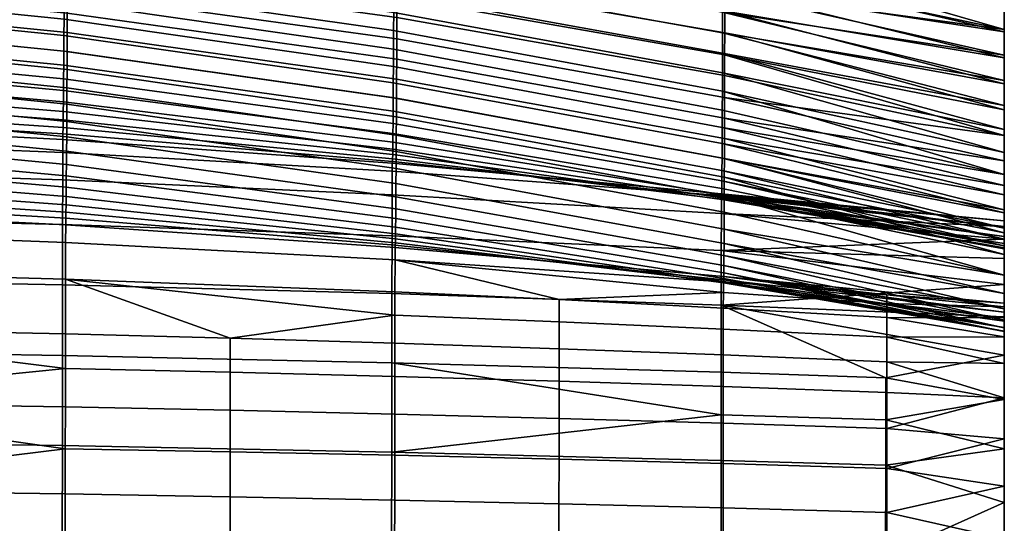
# Model space of a CAD drawing. Header units: millimetres. Extents: x -983 to 983, y -260 to 258.
# Tile 246 of 256: x -142 to -35, y 150 to 204. Entities that reach past the tile are written whole.
import ezdxf

# ---------------------------------------------------------------- set-up
doc = ezdxf.new("R2010")
doc.units = ezdxf.units.MM
doc.header["$MEASUREMENT"] = 0
doc.layers.add('ram', color=31, linetype='Continuous')

msp = doc.modelspace()

# ---------------------------------------------------------------- meshes
at = {"layer": 'ram'}
mesh = msp.add_polyface(dxfattribs=at)
corners = [(-102.44, 238.34, 876.29), (-89.66, 236.29, 876.73), (-89.64, 240.73, 875.99), (-115.25, 244.66, 875.18), (-115.26, 240.21, 875.88), (-128.13, 241.9, 875.51), (-76.92, 234.08, 877.21), (-102.42, 247.23, 874.85), (-115.25, 249.11, 874.49), (-89.64, 245.18, 875.24), (-136.77, 237.96, 851.79), (-100.95, 233.18, 852.86), (-100.94, 235.64, 864.6), (-136.76, 240.44, 863.54), (-136.78, 235.48, 840.04), (-100.96, 230.73, 841.12), (-136.79, 233.02, 828.28), (-100.97, 228.29, 829.37), (-136.81, 230.53, 816.33), (-100.98, 225.81, 817.43), (-136.82, 228.14, 804.77), (-100.99, 223.42, 805.88), (-136.83, 225.77, 793.19), (-101, 221.04, 794.32), (-136.84, 223.33, 781.23), (-101.01, 218.59, 782.38), (-136.85, 220.95, 769.46), (-101.02, 216.19, 770.63), (-136.86, 218.59, 757.68), (-101.03, 213.82, 758.87), (-136.87, 216.26, 745.9), (-101.04, 211.46, 747.11), (-136.88, 213.95, 734.11), (-101.05, 209.11, 735.34), (-136.89, 211.68, 722.31), (-101.06, 206.8, 723.56), (-136.9, 209.51, 710.91), (-101.07, 204.59, 712.19), (-136.91, 207.23, 698.72), (-101.08, 202.26, 700.02), (-136.92, 205.07, 686.91), (-101.09, 200.05, 688.23), (-136.93, 202.95, 675.09), (-101.11, 197.89, 676.43), (-136.94, 200.88, 663.26), (-101.12, 195.79, 664.63), (-89.66, 236.29, 876.73), (-76.92, 234.08, 877.21), (-102.44, 238.34, 876.29), (-115.26, 240.21, 875.88), (-101.26, 242.18, 851.65), (-137.09, 246.97, 850.7), (-137.08, 249.43, 862.33), (-101.25, 244.61, 863.27), (-101.27, 239.75, 840.04), (-137.1, 244.52, 839.08), (-101.28, 237.33, 828.42), (-137.11, 242.08, 827.44), (-101.29, 234.92, 816.8), (-137.12, 239.66, 815.81), (-101.3, 232.58, 805.5), (-137.13, 237.31, 804.49), (-101.31, 230.12, 793.55), (-137.14, 234.85, 792.53), (-101.32, 227.73, 781.93), (-137.15, 232.48, 780.89), (-101.33, 225.36, 770.3), (-137.16, 230.12, 769.24), (-101.34, 223, 758.67), (-137.17, 227.79, 757.59), (-101.35, 220.69, 747.16), (-137.18, 225.5, 746.06), (-101.36, 218.35, 735.4), (-137.19, 223.19, 734.27), (-101.37, 216.09, 723.94), (-137.2, 220.97, 722.79), (-101.38, 213.79, 712.1), (-137.21, 218.71, 710.93), (-101.39, 211.55, 700.45), (-137.22, 216.52, 699.25), (-101.4, 209.36, 688.79), (-137.23, 214.37, 687.56), (-101.41, 207.21, 677.12), (-137.24, 212.27, 675.87), (-101.42, 205.12, 665.43), (-137.25, 210.21, 664.16), (-101.43, 203.18, 654.26), (-137.26, 208.3, 652.96), (-101.44, 201.14, 642.04), (-137.27, 206.28, 640.72), (-101.45, 199.26, 630.32), (-137.28, 204.41, 628.99), (-101.46, 197.48, 618.59), (-137.29, 202.62, 617.24), (-101.47, 195.84, 606.83), (-137.3, 200.93, 605.48), (-65.63, 207.45, 713.62), (-65.63, 209.81, 725.42), (-65.64, 205.16, 702), (-65.65, 202.91, 690.37), (-65.66, 200.71, 678.73), (-65.66, 198.56, 667.07), (-65.67, 196.58, 655.92), (-65.68, 194.51, 643.73), (-115.25, 249.11, 874.49), (-102.42, 247.23, 874.85), (-89.64, 245.18, 875.24), (-65.54, 238.41, 864.48)]
mesh.append_faces([[corners[k] for k in face] for face in [(0, 1, 2, 2), (3, 4, 0, 0), (3, 5, 4, 4), (1, 6, 2, 2), (2, 7, 8, 3), (0, 2, 3, 3), (2, 9, 7, 7), (10, 11, 12, 13), (14, 15, 11, 10), (16, 17, 15, 14), (18, 19, 17, 16), (20, 21, 19, 18), (22, 23, 21, 20), (24, 25, 23, 22), (26, 27, 25, 24), (28, 29, 27, 26), (30, 31, 29, 28), (32, 33, 31, 30), (34, 35, 33, 32), (36, 37, 35, 34), (38, 39, 37, 36), (40, 41, 39, 38), (42, 43, 41, 40), (44, 45, 43, 42), (46, 12, 47, 47), (12, 46, 48, 48), (48, 49, 12, 12), (50, 51, 52, 53), (54, 55, 51, 50), (56, 57, 55, 54), (58, 59, 57, 56), (60, 61, 59, 58), (62, 63, 61, 60), (64, 65, 63, 62), (66, 67, 65, 64), (68, 69, 67, 66), (70, 71, 69, 68), (72, 73, 71, 70), (74, 75, 73, 72), (76, 77, 75, 74), (78, 79, 77, 76), (80, 81, 79, 78), (82, 83, 81, 80), (84, 85, 83, 82), (86, 87, 85, 84), (88, 89, 87, 86), (90, 91, 89, 88), (92, 93, 91, 90), (94, 95, 93, 92), (96, 76, 74, 97), (98, 78, 76, 96), (99, 80, 78, 98), (100, 82, 80, 99), (101, 84, 82, 100), (102, 86, 84, 101), (103, 88, 86, 102), (52, 104, 53, 53), (104, 105, 53, 53), (106, 107, 53, 53), (105, 106, 53, 53)]])
mesh = msp.add_polyface(dxfattribs=at)
corners = [(-76.92, 234.08, 877.21), (-64.23, 231.69, 877.73), (-64.21, 236.12, 876.93), (-51.6, 229.13, 878.28), (-39.01, 229.35, 878.3), (-39, 232.29, 877.72), (-51.58, 237.97, 876.62), (-89.64, 240.73, 875.99), (-76.9, 242.95, 875.67), (-89.64, 245.18, 875.24), (-64.21, 240.55, 876.13), (-100.95, 233.18, 852.86), (-65.34, 227.06, 854.22), (-65.33, 229.48, 865.95), (-100.94, 235.64, 864.6), (-100.96, 230.73, 841.12), (-65.34, 224.63, 842.5), (-100.97, 228.29, 829.37), (-65.35, 222.21, 830.77), (-100.98, 225.81, 817.43), (-65.36, 219.74, 818.85), (-100.99, 223.42, 805.88), (-65.37, 217.35, 807.31), (-101, 221.04, 794.32), (-65.37, 214.97, 795.78), (-101.01, 218.59, 782.38), (-65.38, 212.51, 783.86), (-101.02, 216.19, 770.63), (-65.39, 210.09, 772.13), (-101.03, 213.82, 758.87), (-65.39, 207.68, 760.39), (-101.04, 211.46, 747.11), (-65.4, 205.29, 748.67), (-101.05, 209.11, 735.34), (-65.41, 202.9, 736.91), (-101.06, 206.8, 723.56), (-65.42, 200.53, 725.16), (-101.07, 204.59, 712.19), (-65.42, 198.27, 713.83), (-101.08, 202.26, 700.02), (-65.43, 195.89, 701.69), (-64.23, 231.69, 877.73), (-51.6, 229.13, 878.28), (-76.92, 234.08, 877.21), (-35, 224.7, 875.13), (-35, 203.03, 770.03), (-35, 200.19, 756.41), (-35, 197.36, 742.78), (-35, 194.53, 729.11), (-65.55, 236.01, 852.87), (-101.26, 242.18, 851.65), (-101.25, 244.61, 863.27), (-65.54, 238.41, 864.48), (-65.56, 233.61, 841.27), (-101.27, 239.75, 840.04), (-65.56, 231.21, 829.67), (-101.28, 237.33, 828.42), (-65.57, 228.81, 818.07), (-101.29, 234.92, 816.8), (-65.58, 226.48, 806.79), (-101.3, 232.58, 805.5), (-65.59, 224.01, 794.87), (-101.31, 230.12, 793.55), (-65.59, 221.62, 783.27), (-101.32, 227.73, 781.93), (-65.6, 219.23, 771.67), (-101.33, 225.36, 770.3), (-65.61, 216.84, 760.06), (-101.34, 223, 758.67), (-65.61, 214.5, 748.58), (-101.35, 220.69, 747.16), (-65.62, 212.11, 736.85), (-101.36, 218.35, 735.4), (-65.63, 209.81, 725.42), (-101.37, 216.09, 723.94), (-76.9, 242.95, 875.67), (-89.64, 245.18, 875.24), (-51.58, 237.97, 876.62), (-64.21, 240.55, 876.13), (-35, 233.53, 873.4), (-35, 228.76, 849.96), (-35, 225.96, 836.29), (-35, 231.55, 863.64), (-35, 220.32, 808.95), (-35, 217.48, 795.29), (-35, 214.64, 781.62), (-35, 223.14, 822.62), (-35, 208.94, 754.3), (-35, 203.27, 726.96), (-65.63, 207.45, 713.62), (-35, 206.1, 740.63), (-35, 197.71, 699.61), (-65.65, 202.91, 690.37), (-65.64, 205.16, 702), (-35, 200.47, 713.29)]
mesh.append_faces([[corners[k] for k in face] for face in [(0, 1, 2, 2), (1, 3, 2, 2), (3, 4, 2, 2), (5, 6, 2, 2), (4, 5, 2, 2), (0, 2, 7, 7), (2, 8, 9, 7), (2, 6, 10, 10), (2, 10, 8, 8), (11, 12, 13, 14), (15, 16, 12, 11), (17, 18, 16, 15), (19, 20, 18, 17), (21, 22, 20, 19), (23, 24, 22, 21), (25, 26, 24, 23), (27, 28, 26, 25), (29, 30, 28, 27), (31, 32, 30, 29), (33, 34, 32, 31), (35, 36, 34, 33), (37, 38, 36, 35), (39, 40, 38, 37), (41, 13, 42, 42), (43, 13, 41, 41), (44, 42, 13, 13), (14, 13, 43, 43), (30, 45, 28, 28), (32, 46, 30, 30), (34, 47, 32, 32), (48, 34, 36, 36), (49, 50, 51, 52), (53, 54, 50, 49), (55, 56, 54, 53), (57, 58, 56, 55), (59, 60, 58, 57), (61, 62, 60, 59), (63, 64, 62, 61), (65, 66, 64, 63), (67, 68, 66, 65), (69, 70, 68, 67), (71, 72, 70, 69), (73, 74, 72, 71), (75, 52, 76, 76), (77, 52, 78, 78), (78, 52, 75, 75), (79, 52, 77, 77), (49, 80, 53, 53), (53, 81, 55, 55), (82, 49, 52, 52), (57, 83, 59, 59), (61, 84, 63, 63), (63, 85, 65, 65), (83, 61, 59, 59), (86, 57, 55, 55), (87, 69, 67, 67), (88, 73, 71, 71), (88, 89, 73, 73), (71, 69, 90, 90), (91, 92, 93, 93), (93, 89, 94, 94)]])
mesh = msp.add_polyface(dxfattribs=at)
corners = [(-35, 233.53, 873.4), (-35, 224.7, 875.13), (-35, 222.73, 865.43), (-35, 225.96, 836.29), (-35, 228.76, 849.96), (-35, 217.15, 838.16), (-35, 219.95, 851.79), (-35, 214.35, 824.53), (-35, 194.53, 729.11), (-35, 206.1, 740.63), (-35, 197.36, 742.78), (-35, 208.94, 754.3), (-35, 200.19, 756.41), (-35, 211.79, 767.96), (-35, 203.03, 770.03), (-35, 220.32, 808.95), (-35, 223.14, 822.62), (-35, 211.53, 810.9), (-35, 208.7, 797.28), (-35, 205.87, 783.65), (-35, 214.64, 781.62), (-35, 217.48, 795.29), (-35, 203.27, 726.96), (-35.4, 225.13, 876.81), (-51.6, 229.13, 878.28), (-35.25, 225.03, 876.48), (-35.14, 224.94, 876.14), (-35.06, 224.85, 875.8), (-35.58, 225.24, 877.13), (-39.02, 226.41, 878.87), (-36.32, 225.59, 877.98), (-36.62, 225.71, 878.21), (-36.04, 225.47, 877.72), (-35.79, 225.36, 877.44), (-35.01, 224.77, 875.46), (-65.36, 219.74, 818.85), (-35, 211.53, 810.9), (-35, 214.35, 824.53), (-65.37, 217.35, 807.31), (-35, 208.7, 797.28), (-65.38, 212.51, 783.86), (-35, 205.87, 783.65), (-35, 217.15, 838.16), (-65.35, 222.21, 830.77), (-35, 224.7, 875.13), (-65.33, 229.48, 865.95), (-35, 222.73, 865.43), (-35, 219.95, 851.79), (-65.34, 227.06, 854.22), (-65.34, 224.63, 842.5), (-65.39, 210.09, 772.13), (-35, 203.03, 770.03), (-36.95, 225.82, 878.41), (-37.98, 226.15, 878.79), (-38.33, 226.24, 878.85), (-37.63, 226.04, 878.7), (-37.28, 225.94, 878.57), (-65.37, 214.97, 795.78), (-65.39, 207.68, 760.39), (-35, 200.19, 756.41), (-65.4, 205.29, 748.67), (-35, 197.36, 742.78), (-35, 220.32, 808.95), (-35, 217.48, 795.29), (-65.59, 224.01, 794.87), (-65.6, 219.23, 771.67), (-35, 214.64, 781.62), (-35, 211.79, 767.96), (-65.59, 221.62, 783.27), (-65.57, 228.81, 818.07), (-35, 223.14, 822.62), (-65.61, 216.84, 760.06), (-65.62, 212.11, 736.85), (-35, 206.1, 740.63), (-35, 203.27, 726.96), (-35, 197.71, 699.61), (-65.64, 205.16, 702), (-35, 200.47, 713.29), (-65.63, 207.45, 713.62), (-35, 208.94, 754.3), (-65.61, 214.5, 748.58)]
mesh.append_faces([[corners[k] for k in face] for face in [(0, 1, 2, 2), (3, 4, 5, 5), (4, 6, 5, 5), (3, 5, 7, 7), (8, 9, 10, 10), (11, 12, 10, 10), (10, 9, 11, 11), (13, 14, 12, 12), (11, 13, 12, 12), (15, 16, 17, 17), (16, 3, 7, 7), (15, 17, 18, 18), (17, 16, 7, 7), (19, 14, 20, 20), (13, 20, 14, 14), (18, 21, 15, 15), (20, 21, 19, 19), (19, 21, 18, 18), (22, 9, 8, 8), (23, 24, 25, 25), (26, 24, 27, 27), (24, 23, 28, 28), (29, 30, 31, 31), (30, 29, 32, 32), (29, 33, 32, 32), (28, 33, 29, 29), (24, 34, 27, 27), (35, 36, 37, 37), (36, 38, 39, 39), (40, 41, 39, 39), (37, 42, 43, 43), (24, 44, 34, 34), (45, 46, 44, 44), (47, 46, 48, 48), (47, 49, 42, 42), (50, 51, 41, 41), (31, 52, 29, 29), (29, 53, 54, 54), (53, 29, 55, 55), (29, 56, 55, 55), (45, 48, 46, 46), (49, 43, 42, 42), (43, 35, 37, 37), (48, 49, 47, 47), (57, 40, 39, 39), (40, 50, 41, 41), (38, 57, 39, 39), (35, 38, 36, 36), (56, 29, 52, 52), (51, 58, 59, 59), (59, 60, 61, 61), (62, 63, 64, 64), (65, 66, 67, 67), (63, 66, 68, 68), (69, 70, 62, 62), (71, 65, 67, 67), (72, 73, 74, 74), (75, 76, 77, 77), (78, 74, 77, 77), (79, 73, 80, 80), (79, 71, 67, 67)]])
mesh = msp.add_polyface(dxfattribs=at)
corners = [(-137.11, 176.09, 473.47), (-137.12, 170.16, 463.26), (-119.19, 169.69, 463.78), (-101.29, 172.19, 469.44), (-137.13, 162.2, 454.12), (-119.21, 161.84, 454.57), (-119.2, 166, 458.98), (-137.13, 166.4, 458.5), (-137.14, 152.73, 446.77), (-119.22, 152.42, 447.16), (-119.21, 157.32, 450.63), (-137.14, 157.64, 450.22), (-172.87, 210.78, 697.79), (-136.91, 207.23, 698.72), (-136.9, 209.51, 710.91), (-172.86, 213.03, 710), (-172.88, 208.65, 685.96), (-136.92, 205.07, 686.91), (-172.88, 206.56, 674.12), (-136.93, 202.95, 675.09), (-172.89, 204.52, 662.28), (-136.94, 200.88, 663.26), (-172.9, 202.57, 650.61), (-136.95, 198.91, 651.61), (-172.91, 200.61, 638.56), (-136.96, 196.93, 639.56), (-172.92, 198.83, 627.27), (-136.97, 195.15, 628.28), (-172.93, 196.94, 614.8), (-136.98, 193.27, 615.82), (-172.93, 195.22, 602.9), (-136.99, 191.59, 603.93), (-172.94, 193.58, 590.99), (-137.01, 190.03, 592.03), (-172.95, 192.04, 579.07), (-137.02, 188.59, 580.11), (-172.96, 190.64, 567.53), (-137.03, 187.34, 568.57), (-172.97, 189.24, 555.21), (-137.04, 186.13, 556.24), (-172.97, 187.99, 543.21), (-137.05, 185.09, 544.24), (-172.98, 186.84, 531.31), (-137.06, 184.19, 532.34), (-172.99, 185.77, 519.35), (-137.07, 183.39, 520.39), (-173, 184.84, 507.39), (-137.08, 182.73, 508.43), (-173.01, 183.78, 495.44), (-137.09, 182.02, 496.48), (-173.02, 181.47, 483.69), (-137.1, 180.11, 484.71), (-173.03, 177.08, 472.55), (-173.03, 170.89, 462.46), (-173.04, 162.76, 453.44), (-173.05, 153.21, 446.17), (-208.92, 210.8, 685.39), (-208.91, 212.92, 697.23), (-137.27, 206.28, 640.72), (-173.15, 209.94, 639.79), (-173.15, 211.95, 652.04), (-137.26, 208.3, 652.96), (-137.28, 204.41, 628.99), (-173.16, 208.08, 628.04), (-137.29, 202.62, 617.24), (-173.17, 206.28, 616.28), (-137.3, 200.93, 605.48), (-173.18, 204.56, 604.51), (-137.31, 199.4, 594.02), (-173.19, 202.96, 593.05), (-137.33, 197.91, 581.91), (-173.2, 201.37, 580.94), (-137.33, 196.64, 570.49), (-173.2, 199.96, 569.52), (-137.35, 195.42, 558.29), (-173.21, 198.56, 557.32), (-137.36, 194.36, 546.47), (-173.22, 197.3, 545.5), (-137.37, 193.44, 534.65), (-173.23, 196.13, 533.68), (-137.38, 192.62, 522.82), (-173.24, 195.05, 521.85), (-137.39, 191.94, 510.99), (-173.24, 194.09, 510.01), (-137.4, 191.31, 499.16), (-173.25, 193.15, 498.17), (-137.41, 189.9, 486.84), (-173.26, 191.36, 485.86), (-137.42, 186.91, 476.01), (-173.27, 188.06, 475.08), (-137.43, 182.04, 465.21), (-173.28, 182.93, 464.37), (-137.44, 175.5, 455.32), (-173.29, 176.19, 454.6), (-137.45, 167.79, 447.01), (-173.29, 168.37, 446.37), (-137.46, 157.99, 439.44), (-173.3, 158.49, 438.86), (-101.55, 188.93, 512.37), (-101.54, 189.21, 524.19), (-101.57, 188.72, 500.55), (-101.58, 187.85, 488.22), (-101.59, 185.3, 477.31), (-101.6, 180.81, 466.38), (-101.61, 174.54, 456.34), (-101.62, 166.99, 447.9), (-101.63, 157.28, 440.25)]
mesh.append_faces([[corners[k] for k in face] for face in [(0, 1, 2, 2), (2, 3, 0, 0), (4, 5, 6, 7), (7, 6, 2, 1), (8, 9, 10, 11), (11, 10, 5, 4), (12, 13, 14, 15), (16, 17, 13, 12), (18, 19, 17, 16), (20, 21, 19, 18), (22, 23, 21, 20), (24, 25, 23, 22), (26, 27, 25, 24), (28, 29, 27, 26), (30, 31, 29, 28), (32, 33, 31, 30), (34, 35, 33, 32), (36, 37, 35, 34), (38, 39, 37, 36), (40, 41, 39, 38), (42, 43, 41, 40), (44, 45, 43, 42), (46, 47, 45, 44), (48, 49, 47, 46), (50, 51, 49, 48), (52, 0, 51, 50), (53, 1, 0, 52), (7, 1, 53, 53), (54, 4, 7, 7), (53, 54, 7, 7), (11, 4, 54, 54), (55, 8, 11, 11), (54, 55, 11, 11), (56, 16, 12, 57), (58, 59, 60, 61), (62, 63, 59, 58), (64, 65, 63, 62), (66, 67, 65, 64), (68, 69, 67, 66), (70, 71, 69, 68), (72, 73, 71, 70), (74, 75, 73, 72), (76, 77, 75, 74), (78, 79, 77, 76), (80, 81, 79, 78), (82, 83, 81, 80), (84, 85, 83, 82), (86, 87, 85, 84), (88, 89, 87, 86), (90, 91, 89, 88), (92, 93, 91, 90), (94, 95, 93, 92), (96, 97, 95, 94), (98, 82, 80, 99), (100, 84, 82, 98), (101, 86, 84, 100), (102, 88, 86, 101), (103, 90, 88, 102), (104, 92, 90, 103), (105, 94, 92, 104), (106, 96, 94, 105)]])
mesh = msp.add_polyface(dxfattribs=at)
corners = [(-35, 171.9, 480.97), (-35, 180.46, 478.1), (-35, 181.85, 484.92), (-35, 169.83, 474.34), (-35, 178.36, 471.44), (-35, 182.46, 491.85), (-35, 173.11, 487.81), (-35, 189.88, 658.48), (-35, 181.16, 660.87), (-35, 178.78, 647.16), (-35, 183.67, 674.56), (-35, 192.39, 672.21), (-35, 176.56, 633.42), (-35, 187.5, 644.73), (-35, 183.31, 617.13), (-35, 185.29, 630.95), (-35, 174.56, 619.65), (-35, 200.47, 713.29), (-35, 203.27, 726.96), (-35, 191.74, 715.52), (-35, 188.99, 701.88), (-35, 194.53, 729.11), (-35, 186.29, 688.23), (-35, 195.01, 685.92), (-35, 197.71, 699.61), (-35, 179.98, 533.59), (-35, 171.55, 522.48), (-35, 180.75, 519.67), (-35, 181.81, 505.76), (-35, 173.49, 494.74), (-35, 172.53, 508.61), (-35, 180.47, 589.37), (-35, 181.67, 603.27), (-35, 171.63, 591.98), (-35, 172.89, 605.84), (-35, 170.43, 564.18), (-35, 179.41, 561.49), (-35, 179.72, 575.44), (-35, 188.99, 701.88), (-65.44, 193.62, 689.93), (-35, 186.29, 688.23), (-35, 183.67, 674.56), (-65.45, 191.4, 678.16), (-65.45, 189.25, 666.38), (-35, 181.16, 660.87), (-65.43, 195.89, 701.69), (-35, 191.74, 715.52), (-35, 197.36, 742.78), (-65.41, 202.9, 736.91), (-35, 194.53, 729.11), (-65.42, 200.53, 725.16), (-65.46, 187.21, 654.78), (-35, 178.78, 647.16), (-65.47, 185.19, 642.78), (-35, 176.56, 633.42), (-65.48, 181.56, 619.1), (-35, 174.56, 619.65), (-35, 172.89, 605.84), (-65.49, 180, 607.23), (-65.66, 200.71, 678.73), (-65.65, 202.91, 690.37), (-35, 195.01, 685.92), (-65.69, 190.87, 620.32), (-65.69, 192.63, 632.04), (-35, 185.29, 630.95), (-65.73, 185.33, 561.41), (-65.72, 185.97, 573.61), (-35, 179.72, 575.44), (-65.71, 186.8, 585.03), (-65.71, 187.95, 597.14), (-35, 180.47, 589.37), (-65.68, 194.51, 643.73), (-65.67, 196.58, 655.92), (-35, 187.5, 644.73), (-35, 197.71, 699.61), (-65.66, 198.56, 667.07), (-35, 192.39, 672.21), (-35, 189.88, 658.48), (-35, 183.31, 617.13), (-35, 181.67, 603.27), (-35, 179.41, 561.49), (-65.7, 189.28, 608.58), (-35, 179.51, 547.54), (-35, 179.98, 533.59), (-65.74, 184.79, 537.77), (-65.76, 185.05, 514.15), (-35, 180.75, 519.67), (-35, 181.81, 505.76), (-65.75, 184.83, 525.95), (-65.73, 184.95, 549.59), (-65.78, 183.24, 478.99), (-65.77, 185.21, 490), (-35, 181.85, 484.92), (-35, 180.46, 478.1), (-35, 178.36, 471.44), (-65.79, 179.22, 467.88), (-35, 175.54, 465.04), (-35, 182.46, 491.85), (-65.76, 185.39, 502.35)]
mesh.append_faces([[corners[k] for k in face] for face in [(0, 1, 2, 2), (1, 3, 4, 4), (5, 6, 2, 2), (7, 8, 9, 9), (10, 8, 11, 11), (12, 13, 9, 9), (14, 15, 16, 16), (13, 7, 9, 9), (15, 13, 12, 12), (15, 12, 16, 16), (7, 11, 8, 8), (17, 18, 19, 19), (17, 19, 20, 20), (19, 18, 21, 21), (22, 10, 23, 23), (11, 23, 10, 10), (24, 17, 20, 20), (22, 23, 24, 24), (22, 24, 20, 20), (25, 26, 27, 27), (28, 29, 5, 5), (27, 30, 28, 28), (26, 30, 27, 27), (31, 32, 33, 33), (32, 14, 34, 34), (35, 36, 37, 37), (38, 39, 40, 40), (41, 40, 42, 42), (41, 43, 44, 44), (45, 38, 46, 46), (47, 48, 49, 49), (50, 46, 49, 49), (51, 52, 44, 44), (53, 54, 52, 52), (55, 56, 54, 54), (57, 56, 58, 58), (59, 60, 61, 61), (62, 63, 64, 64), (65, 66, 67, 67), (68, 69, 70, 70), (71, 72, 73, 73), (61, 60, 74, 74), (75, 76, 77, 77), (63, 73, 64, 64), (73, 72, 77, 77), (61, 76, 59, 59), (62, 64, 78, 78), (79, 70, 69, 69), (67, 68, 70, 70), (80, 65, 67, 67), (79, 81, 78, 78), (82, 83, 84, 84), (85, 86, 87, 87), (86, 88, 83, 83), (89, 80, 82, 82), (90, 91, 92, 92), (92, 93, 90, 90), (94, 95, 93, 93), (96, 95, 94, 94), (97, 92, 91, 91), (97, 98, 87, 87)]])
mesh = msp.add_polyface(dxfattribs=at)
corners = [(-65.58, 160.44, 456.3), (-47.77, 159.87, 457.01), (-47.77, 163.76, 461.63), (-65.58, 164.41, 460.85), (-65.59, 156.04, 452.24), (-47.77, 155.52, 452.91), (-101.09, 200.05, 688.23), (-65.44, 193.62, 689.93), (-65.43, 195.89, 701.69), (-101.08, 202.26, 700.02), (-101.11, 197.89, 676.43), (-65.45, 191.4, 678.16), (-101.12, 195.79, 664.63), (-65.45, 189.25, 666.38), (-101.13, 193.78, 653), (-65.46, 187.21, 654.78), (-101.14, 191.79, 640.97), (-65.47, 185.19, 642.78), (-101.15, 190, 629.71), (-65.47, 183.4, 631.53), (-101.16, 188.14, 617.26), (-65.48, 181.56, 619.1), (-101.17, 186.51, 605.38), (-65.49, 180, 607.23), (-101.18, 185.05, 593.47), (-65.5, 178.67, 595.33), (-101.19, 183.77, 581.55), (-65.5, 177.59, 583.41), (-101.2, 182.72, 570.01), (-65.51, 176.78, 571.86), (-101.21, 181.78, 557.68), (-65.52, 176.19, 559.53), (-101.22, 181.04, 545.68), (-65.52, 175.84, 547.52), (-101.23, 180.48, 533.78), (-65.53, 175.72, 535.63), (-101.24, 180.06, 521.83), (-65.54, 175.79, 523.69), (-83.41, 173.88, 475.54), (-65.57, 172.95, 476.42), (-65.56, 174.67, 482.12), (-83.42, 168.54, 465.05), (-65.57, 167.86, 465.81), (-65.57, 170.68, 470.99), (-83.41, 171.48, 470.17), (-83.43, 160.96, 455.65), (-83.42, 165, 460.16), (-83.44, 151.67, 448.12), (-65.59, 151.22, 448.69), (-83.43, 156.51, 451.64), (-35, 191.74, 715.52), (-65.42, 198.27, 713.83), (-35, 188.99, 701.88), (-65.42, 200.53, 725.16), (-35, 183.67, 674.56), (-35, 178.78, 647.16), (-35, 176.56, 633.42), (-35, 181.16, 660.87), (-35, 186.29, 688.23), (-35, 174.56, 619.65), (-35, 171.63, 591.98), (-35, 170.81, 578.09), (-35, 172.89, 605.84), (-35, 170.45, 550.27), (-35, 170.84, 536.37), (-35, 171.55, 522.48), (-65.55, 176.02, 511.75), (-35, 170.43, 564.18), (-35, 172.53, 508.61), (-65.55, 176.41, 499.83), (-101.62, 166.99, 447.9), (-65.8, 165.97, 449.06), (-65.8, 161.36, 444.95), (-47.9, 155.85, 441.9), (-65.81, 156.38, 441.29), (-47.9, 160.8, 445.58), (-47.9, 165.37, 449.74), (-35, 192.39, 672.21), (-65.66, 198.56, 667.07), (-65.66, 200.71, 678.73), (-35, 189.88, 658.48), (-65.67, 196.58, 655.92), (-35, 187.5, 644.73), (-65.69, 192.63, 632.04), (-65.68, 194.51, 643.73), (-35, 183.31, 617.13), (-65.7, 189.28, 608.58), (-65.69, 190.87, 620.32), (-35, 181.67, 603.27), (-65.71, 187.95, 597.14), (-35, 179.72, 575.44), (-65.72, 185.97, 573.61), (-65.71, 186.8, 585.03), (-35, 179.41, 561.49), (-65.73, 184.95, 549.59), (-65.73, 185.33, 561.41), (-35, 179.51, 547.54), (-65.74, 184.79, 537.77), (-35, 180.75, 519.67), (-65.76, 185.05, 514.15), (-65.75, 184.83, 525.95), (-35, 179.98, 533.59), (-35, 181.81, 505.76), (-65.76, 185.39, 502.35), (-35, 182.46, 491.85), (-65.77, 185.21, 490), (-35, 180.46, 478.1), (-65.79, 179.22, 467.88), (-65.78, 183.24, 478.99), (-35, 175.54, 465.04), (-65.79, 173.29, 457.66)]
mesh.append_faces([[corners[k] for k in face] for face in [(0, 1, 2, 3), (4, 5, 1, 0), (6, 7, 8, 9), (10, 11, 7, 6), (12, 13, 11, 10), (14, 15, 13, 12), (16, 17, 15, 14), (18, 19, 17, 16), (20, 21, 19, 18), (22, 23, 21, 20), (24, 25, 23, 22), (26, 27, 25, 24), (28, 29, 27, 26), (30, 31, 29, 28), (32, 33, 31, 30), (34, 35, 33, 32), (36, 37, 35, 34), (38, 39, 40, 40), (41, 42, 43, 44), (44, 43, 39, 38), (45, 0, 3, 46), (46, 3, 42, 41), (47, 48, 4, 49), (49, 4, 0, 45), (50, 51, 8, 8), (52, 8, 7, 7), (50, 53, 51, 51), (54, 11, 13, 13), (55, 15, 17, 17), (56, 17, 19, 19), (57, 13, 15, 15), (58, 7, 11, 11), (59, 21, 23, 23), (60, 25, 27, 27), (61, 27, 29, 29), (62, 23, 25, 25), (63, 31, 33, 33), (64, 35, 37, 37), (65, 37, 66, 66), (63, 33, 35, 35), (67, 29, 31, 31), (56, 19, 21, 21), (68, 66, 69, 69), (70, 71, 72, 72), (73, 74, 72, 75), (75, 72, 71, 76), (77, 78, 79, 79), (80, 81, 78, 78), (82, 83, 84, 84), (85, 86, 87, 87), (88, 89, 86, 86), (90, 91, 92, 92), (93, 94, 95, 95), (96, 97, 94, 94), (98, 99, 100, 100), (101, 100, 97, 97), (102, 103, 99, 99), (104, 105, 103, 103), (106, 107, 108, 108), (109, 110, 107, 107), (71, 110, 76, 76)]])
mesh = msp.add_polyface(dxfattribs=at)
corners = [(-101.25, 179.79, 509.88), (-65.55, 176.02, 511.75), (-65.54, 175.79, 523.69), (-101.24, 180.06, 521.83), (-101.26, 179.56, 497.95), (-65.55, 176.41, 499.83), (-101.27, 178.23, 486.13), (-65.56, 175.81, 487.96), (-65.56, 174.67, 482.12), (-101.28, 174.72, 474.76), (-83.41, 173.88, 475.54), (-101.29, 169.15, 464.38), (-83.42, 168.54, 465.05), (-83.41, 171.48, 470.17), (-101.29, 172.19, 469.44), (-101.3, 161.43, 455.08), (-83.43, 160.96, 455.65), (-83.42, 165, 460.16), (-101.3, 165.53, 459.53), (-101.31, 152.07, 447.61), (-83.44, 151.67, 448.12), (-83.43, 156.51, 451.64), (-101.31, 156.94, 451.1), (-136.95, 198.91, 651.61), (-101.13, 193.78, 653), (-101.12, 195.79, 664.63), (-136.94, 200.88, 663.26), (-136.96, 196.93, 639.56), (-101.14, 191.79, 640.97), (-136.97, 195.15, 628.28), (-101.15, 190, 629.71), (-136.98, 193.27, 615.82), (-101.16, 188.14, 617.26), (-136.99, 191.59, 603.93), (-101.17, 186.51, 605.38), (-137.01, 190.03, 592.03), (-101.18, 185.05, 593.47), (-137.02, 188.59, 580.11), (-101.19, 183.77, 581.55), (-137.03, 187.34, 568.57), (-101.2, 182.72, 570.01), (-137.04, 186.13, 556.24), (-101.21, 181.78, 557.68), (-137.05, 185.09, 544.24), (-101.22, 181.04, 545.68), (-137.06, 184.19, 532.34), (-101.23, 180.48, 533.78), (-137.07, 183.39, 520.39), (-137.08, 182.73, 508.43), (-137.09, 182.02, 496.48), (-137.1, 180.11, 484.71), (-137.11, 176.09, 473.47), (-119.19, 169.69, 463.78), (-119.21, 161.84, 454.57), (-119.2, 166, 458.98), (-119.22, 152.42, 447.16), (-119.21, 157.32, 450.63), (-101.48, 194.4, 595.38), (-137.31, 199.4, 594.02), (-137.3, 200.93, 605.48), (-101.47, 195.84, 606.83), (-101.49, 193.06, 583.27), (-137.33, 197.91, 581.91), (-101.5, 191.97, 571.85), (-137.33, 196.64, 570.49), (-101.51, 191.01, 559.65), (-137.35, 195.42, 558.29), (-101.52, 190.25, 547.83), (-137.36, 194.36, 546.47), (-101.53, 189.66, 536.01), (-137.37, 193.44, 534.65), (-101.54, 189.21, 524.19), (-137.38, 192.62, 522.82), (-65.69, 192.63, 632.04), (-101.45, 199.26, 630.32), (-101.44, 201.14, 642.04), (-65.68, 194.51, 643.73), (-65.69, 190.87, 620.32), (-101.46, 197.48, 618.59), (-65.7, 189.28, 608.58), (-65.71, 187.95, 597.14), (-65.71, 186.8, 585.03), (-65.72, 185.97, 573.61), (-65.73, 185.33, 561.41), (-65.73, 184.95, 549.59), (-65.74, 184.79, 537.77), (-65.75, 184.83, 525.95), (-65.76, 185.05, 514.15), (-101.55, 188.93, 512.37), (-65.76, 185.39, 502.35), (-101.57, 188.72, 500.55), (-65.77, 185.21, 490), (-101.58, 187.85, 488.22), (-65.78, 183.24, 478.99), (-101.59, 185.3, 477.31), (-65.79, 179.22, 467.88), (-101.6, 180.81, 466.38), (-65.79, 173.29, 457.66), (-101.61, 174.54, 456.34), (-65.8, 165.97, 449.06), (-101.62, 166.99, 447.9), (-65.8, 161.36, 444.95), (-65.81, 156.38, 441.29), (-101.63, 157.28, 440.25)]
mesh.append_faces([[corners[k] for k in face] for face in [(0, 1, 2, 3), (4, 5, 1, 0), (6, 7, 5, 4), (8, 7, 6, 6), (6, 9, 10, 10), (10, 8, 6, 6), (11, 12, 13, 14), (14, 13, 10, 9), (15, 16, 17, 18), (18, 17, 12, 11), (19, 20, 21, 22), (22, 21, 16, 15), (23, 24, 25, 26), (27, 28, 24, 23), (29, 30, 28, 27), (31, 32, 30, 29), (33, 34, 32, 31), (35, 36, 34, 33), (37, 38, 36, 35), (39, 40, 38, 37), (41, 42, 40, 39), (43, 44, 42, 41), (45, 46, 44, 43), (47, 3, 46, 45), (48, 0, 3, 47), (49, 4, 0, 48), (50, 6, 4, 49), (51, 9, 6, 50), (52, 11, 14, 14), (14, 9, 51, 51), (53, 15, 18, 54), (54, 18, 11, 52), (55, 19, 22, 56), (56, 22, 15, 53), (57, 58, 59, 60), (61, 62, 58, 57), (63, 64, 62, 61), (65, 66, 64, 63), (67, 68, 66, 65), (69, 70, 68, 67), (71, 72, 70, 69), (73, 74, 75, 76), (77, 78, 74, 73), (79, 60, 78, 77), (80, 57, 60, 79), (81, 61, 57, 80), (82, 63, 61, 81), (83, 65, 63, 82), (84, 67, 65, 83), (85, 69, 67, 84), (86, 71, 69, 85), (87, 88, 71, 86), (89, 90, 88, 87), (91, 92, 90, 89), (93, 94, 92, 91), (95, 96, 94, 93), (97, 98, 96, 95), (99, 100, 98, 97), (101, 102, 103, 103), (103, 100, 101, 101)]])
mesh = msp.add_polyface(dxfattribs=at)
corners = [(-35, 153.59, 452.16), (-35, 157.65, 443.94), (-35, 158.74, 456.83), (-35, 163.01, 448.41), (-35, 167.82, 453.46), (-35, 163.21, 462.15), (-35, 172.01, 459.03), (-35, 151.82, 440.12), (-35, 178.36, 471.44), (-35, 169.83, 474.34), (-35, 166.93, 468.03), (-35, 181.85, 484.92), (-35, 173.11, 487.81), (-35, 171.9, 480.97), (-35, 180.46, 478.1), (-35, 175.54, 465.04), (-35, 183.31, 617.13), (-35, 174.56, 619.65), (-35, 172.89, 605.84), (-35, 179.98, 533.59), (-35, 170.84, 536.37), (-35, 171.55, 522.48), (-35, 179.51, 547.54), (-35, 170.45, 550.27), (-35, 182.46, 491.85), (-35, 173.49, 494.74), (-35, 181.81, 505.76), (-35, 172.53, 508.61), (-35, 180.47, 589.37), (-35, 171.63, 591.98), (-35, 170.81, 578.09), (-35, 181.67, 603.27), (-35, 170.43, 564.18), (-35, 179.41, 561.49), (-35, 179.72, 575.44), (-65.57, 172.95, 476.42), (-47.76, 171.92, 477.39), (-47.76, 173.46, 483.14), (-65.56, 174.67, 482.12), (-47.76, 174.4, 489.02), (-65.56, 175.81, 487.96), (-65.57, 167.86, 465.81), (-47.77, 167.1, 466.65), (-47.77, 169.8, 471.89), (-65.57, 170.68, 470.99), (-65.58, 164.41, 460.85), (-47.77, 163.76, 461.63), (-65.51, 176.78, 571.86), (-35, 170.43, 564.18), (-35, 170.81, 578.09), (-65.52, 176.19, 559.53), (-35, 170.45, 550.27), (-65.53, 175.72, 535.63), (-35, 170.84, 536.37), (-35, 171.63, 591.98), (-65.5, 177.59, 583.41), (-35, 172.89, 605.84), (-65.5, 178.67, 595.33), (-65.54, 175.79, 523.69), (-35, 171.55, 522.48), (-35, 172.53, 508.61), (-65.55, 176.02, 511.75), (-35, 158.74, 456.83), (-47.77, 155.52, 452.91), (-35, 153.59, 452.16), (-47.77, 159.87, 457.01), (-35, 163.21, 462.15), (-35, 171.9, 480.97), (-35, 173.11, 487.81), (-35, 169.83, 474.34), (-35, 166.93, 468.03), (-35, 173.49, 494.74), (-65.55, 176.41, 499.83), (-35, 163.01, 448.41), (-47.9, 160.8, 445.58), (-47.9, 165.37, 449.74), (-35, 172.01, 459.03), (-35, 167.82, 453.46), (-65.79, 173.29, 457.66), (-35, 175.54, 465.04), (-35, 157.65, 443.94), (-35, 151.82, 440.12), (-47.9, 155.85, 441.9)]
mesh.append_faces([[corners[k] for k in face] for face in [(0, 1, 2, 2), (1, 3, 2, 2), (4, 5, 3, 3), (3, 5, 2, 2), (6, 5, 4, 4), (7, 1, 0, 0), (8, 9, 10, 10), (11, 12, 13, 13), (13, 9, 14, 14), (10, 15, 8, 8), (10, 6, 15, 15), (6, 10, 5, 5), (16, 17, 18, 18), (19, 20, 21, 21), (19, 22, 20, 20), (23, 20, 22, 22), (12, 24, 25, 25), (25, 26, 27, 27), (28, 29, 30, 30), (29, 31, 18, 18), (32, 23, 33, 33), (22, 33, 23, 23), (34, 28, 30, 30), (32, 34, 30, 30), (35, 36, 37, 38), (38, 37, 39, 40), (41, 42, 43, 44), (44, 43, 36, 35), (45, 46, 42, 41), (47, 48, 49, 49), (48, 50, 51, 51), (52, 53, 51, 51), (49, 54, 55, 55), (56, 57, 54, 54), (58, 59, 53, 53), (60, 59, 61, 61), (62, 63, 64, 64), (65, 62, 66, 66), (37, 67, 68, 68), (67, 36, 69, 69), (43, 70, 69, 69), (66, 70, 42, 42), (68, 71, 39, 39), (68, 39, 37, 37), (39, 71, 72, 72), (37, 36, 67, 67), (36, 43, 69, 69), (70, 43, 42, 42), (42, 46, 66, 66), (46, 65, 66, 66), (72, 40, 39, 39), (62, 65, 63, 63), (60, 72, 71, 71), (73, 74, 75, 75), (76, 77, 78, 78), (77, 73, 75, 75), (75, 78, 77, 77), (79, 76, 78, 78), (80, 74, 73, 73), (80, 81, 82, 82), (80, 82, 74, 74)]])
mesh = msp.add_polyface(dxfattribs=at)
corners = [(-137.15, 142.03, 441.37), (-119.23, 141.73, 441.75), (-119.22, 147.21, 444.2), (-137.15, 147.51, 443.82), (-137.16, 130.5, 438.06), (-137.14, 152.73, 446.77), (-173.05, 153.21, 446.17), (-173.06, 142.48, 440.79), (-173.07, 130.96, 437.42), (-173.08, 119.03, 436.12), (-137.17, 118.57, 436.87), (-173.08, 107.01, 436.07), (-137.18, 106.57, 436.94), (-209.02, 142.76, 440.44), (-209.01, 153.5, 445.81), (-209.02, 131.24, 437.03), (-209.03, 119.3, 435.67), (-209.03, 107.28, 435.55), (-245, 95.68, 435.3), (-209.03, 95.6, 435.49), (-245, 107.37, 435.38), (-234, 138.19, 438.69), (-234, 123.28, 435.77), (-234, 124.5, 435.88), (-234.01, 122.94, 435.74), (-234, 151.04, 444.21), (-234, 144.76, 441.12), (-234, 131.42, 436.94), (-234.06, 122.59, 435.72), (-234.25, 121.89, 435.67), (-234.39, 121.55, 435.64), (-234.14, 122.24, 435.69), (-234.58, 121.21, 435.62), (-234.79, 120.89, 435.61), (-235.31, 120.32, 435.57), (-235.61, 120.07, 435.56), (-235.04, 120.59, 435.59), (-236.96, 119.42, 435.53), (-209.17, 101.53, 426.53), (-245, 101.62, 426.35), (-245, 113.53, 426.38), (-209.17, 113.43, 426.54), (-173.32, 136.73, 429.49), (-209.16, 137.02, 429.13), (-209.15, 148.81, 433.21), (-173.31, 148.52, 433.55), (-173.33, 125.02, 427.48), (-209.16, 125.31, 427.06), (-173.33, 113.15, 427.02), (-173.34, 101.25, 427.08), (-137.47, 148.04, 434.11), (-173.3, 158.49, 438.86), (-137.46, 157.99, 439.44), (-137.48, 136.25, 430.1), (-137.49, 124.53, 428.17), (-137.5, 112.67, 427.83), (-137.51, 100.79, 427.99), (-234, 148.9, 433.11), (-234, 155.19, 436.23), (-234.25, 122.18, 426.66), (-234.14, 122.53, 426.68), (-234.58, 121.5, 426.61), (-234.39, 121.83, 426.64), (-234.79, 121.18, 426.6), (-234, 135.6, 428.65), (-234, 142.35, 430.57), (-234.06, 122.88, 426.71), (-234.01, 123.22, 426.74), (-234, 123.56, 426.77), (-237.32, 119.62, 426.51), (-236.96, 119.7, 426.52), (-235.31, 120.6, 426.56), (-235.04, 120.88, 426.58), (-235.61, 120.35, 426.55)]
mesh.append_faces([[corners[k] for k in face] for face in [(0, 1, 2, 3), (1, 0, 4, 4), (3, 5, 6, 6), (7, 0, 3, 3), (6, 7, 3, 3), (8, 4, 0, 7), (9, 10, 4, 8), (11, 12, 10, 9), (13, 7, 6, 14), (15, 8, 7, 13), (16, 9, 8, 15), (17, 11, 9, 16), (18, 19, 17, 20), (13, 21, 15, 15), (22, 16, 23, 23), (16, 15, 23, 23), (24, 16, 22, 22), (25, 13, 14, 14), (26, 21, 13, 13), (23, 15, 27, 27), (27, 15, 21, 21), (25, 26, 13, 13), (16, 24, 28, 28), (16, 29, 30, 30), (16, 31, 29, 29), (16, 28, 31, 31), (16, 32, 33, 33), (16, 34, 35, 35), (16, 36, 34, 34), (16, 33, 36, 36), (17, 16, 37, 37), (16, 30, 32, 32), (38, 39, 40, 41), (42, 43, 44, 45), (46, 47, 43, 42), (48, 41, 47, 46), (49, 38, 41, 48), (50, 45, 51, 52), (53, 42, 45, 50), (54, 46, 42, 53), (55, 48, 46, 54), (56, 49, 48, 55), (57, 58, 44, 44), (47, 59, 60, 60), (47, 61, 62, 62), (47, 63, 61, 61), (62, 59, 47, 47), (43, 64, 65, 65), (47, 66, 67, 67), (57, 44, 65, 65), (47, 60, 66, 66), (44, 43, 65, 65), (68, 64, 47, 47), (47, 64, 43, 43), (41, 63, 47, 47), (68, 47, 67, 67), (69, 70, 41, 41), (41, 71, 72, 72), (73, 71, 41, 41), (40, 69, 41, 41), (72, 63, 41, 41)]])
mesh = msp.add_polyface(dxfattribs=at)
corners = [(-114.08, 73.77, 426.71), (-111.76, 69.14, 424.33), (-114.08, 73.61, 424.04), (-117.32, 77.6, 423.79), (-117.32, 77.76, 426.46), (-116, 76.5, 429.21), (-113.71, 73.37, 429.4), (-114.79, 74.98, 429.3), (-112.76, 71.69, 429.49), (-121.32, 81, 426.25), (-121.32, 80.84, 423.59), (-125.8, 83.15, 423.44), (-125.8, 83.32, 426.11), (-119.68, 80, 428.96), (-130.45, 84.49, 423.36), (-130.45, 84.66, 426.02), (-123.65, 82.51, 428.74), (-121.61, 81.35, 428.85), (-117.32, 77.93, 429.11), (-117.89, 78.48, 429.07), (-125.8, 83.48, 428.63), (-128.03, 84.24, 428.53), (-101.32, 141.39, 442.18), (-83.45, 141, 442.68), (-83.44, 146.48, 445.12), (-101.32, 146.87, 444.63), (-65.6, 140.58, 443.23), (-65.59, 146.05, 445.68), (-65.59, 151.22, 448.69), (-83.44, 151.67, 448.12), (-101.31, 152.07, 447.61), (-101.33, 129.86, 438.95), (-83.46, 129.47, 439.49), (-83.45, 135.32, 440.8), (-101.33, 135.7, 440.29), (-65.6, 129.04, 440.1), (-65.6, 134.89, 441.37), (-101.34, 117.93, 437.92), (-65.61, 117.12, 439.27), (-101.35, 105.95, 438.15), (-65.62, 105.16, 439.72), (-101.37, 94.3, 438.39), (-65.62, 93.54, 440.13), (-101.38, 81.97, 438.72), (-65.63, 81.23, 440.63), (-101.39, 69.99, 439.1), (-65.64, 69.27, 441.16), (-119.23, 141.73, 441.75), (-119.22, 147.21, 444.2), (-119.22, 152.42, 447.16), (-137.15, 147.51, 443.82), (-137.14, 152.73, 446.77), (-137.16, 130.5, 438.06), (-137.17, 118.57, 436.87), (-137.18, 106.57, 436.94), (-137.19, 94.9, 437.04), (-137.21, 82.56, 437.23), (-137.22, 70.55, 437.49), (-101.64, 147.36, 434.9), (-137.47, 148.04, 434.11), (-137.46, 157.99, 439.44), (-101.63, 157.28, 440.25), (-101.65, 135.57, 430.94), (-137.48, 136.25, 430.1), (-101.66, 123.85, 429.15), (-137.49, 124.53, 428.17), (-101.67, 112, 428.96), (-137.5, 112.67, 427.83), (-101.68, 100.15, 429.27), (-137.51, 100.79, 427.99), (-101.69, 87.84, 429.53), (-137.52, 88.46, 428.11), (-101.7, 76.43, 429.87), (-137.53, 77.04, 428.33), (-65.81, 146.49, 435.92), (-65.81, 156.38, 441.29), (-65.82, 140.69, 433.7), (-65.82, 134.71, 432.03), (-65.83, 122.98, 430.4), (-65.83, 111.15, 430.41), (-65.84, 99.33, 430.92), (-65.85, 87.04, 431.36), (-65.86, 75.66, 431.85), (-47.91, 134.2, 432.67)]
mesh.append_faces([[corners[k] for k in face] for face in [(0, 1, 2, 2), (0, 2, 3, 4), (4, 5, 0, 0), (6, 0, 7, 7), (0, 6, 8, 8), (7, 0, 5, 5), (9, 10, 11, 12), (13, 4, 9, 9), (10, 9, 4, 3), (14, 15, 12, 11), (16, 9, 12, 12), (17, 13, 9, 9), (18, 4, 19, 19), (19, 4, 13, 13), (17, 9, 16, 16), (12, 20, 16, 16), (12, 21, 20, 20), (5, 4, 18, 18), (22, 23, 24, 25), (23, 26, 27, 24), (24, 27, 28, 29), (25, 24, 29, 30), (31, 32, 33, 34), (32, 35, 36, 33), (33, 36, 26, 23), (34, 33, 23, 22), (32, 31, 37, 37), (38, 35, 32, 32), (37, 38, 32, 32), (39, 40, 38, 37), (41, 42, 40, 39), (43, 44, 42, 41), (45, 46, 44, 43), (47, 22, 25, 48), (48, 25, 30, 49), (50, 48, 49, 51), (34, 22, 47, 47), (52, 31, 34, 34), (34, 47, 52, 52), (53, 37, 31, 52), (54, 39, 37, 53), (55, 41, 39, 54), (56, 43, 41, 55), (57, 45, 43, 56), (58, 59, 60, 61), (62, 63, 59, 58), (64, 65, 63, 62), (66, 67, 65, 64), (68, 69, 67, 66), (70, 71, 69, 68), (72, 73, 71, 70), (74, 58, 61, 75), (76, 77, 62, 62), (58, 74, 76, 76), (62, 58, 76, 76), (78, 64, 62, 77), (79, 66, 64, 78), (80, 68, 66, 79), (81, 70, 68, 80), (82, 72, 70, 81), (83, 78, 77, 77)]])
mesh = msp.add_polyface(dxfattribs=at)
corners = [(-35, 79.69, 442.66), (-35, 76.6, 433.82), (-35, 90.54, 433.04), (-35, 93.58, 441.89), (-35, 104.47, 432.31), (-35, 107.47, 441.15), (-35, 65.79, 443.46), (-35, 121.38, 440.66), (-35, 118.39, 431.63), (-35, 125.37, 431.91), (-35, 128.3, 441.3), (-35, 132.29, 432.86), (-35, 135.1, 442.77), (-35, 141.65, 445.08), (-35, 139.06, 434.55), (-35, 145.59, 436.98), (-35, 151.82, 440.12), (-35, 153.59, 452.16), (-35, 147.86, 448.23), (-65.59, 151.22, 448.69), (-47.78, 150.73, 449.31), (-47.77, 155.52, 452.91), (-65.59, 156.04, 452.24), (-65.6, 140.58, 443.23), (-47.78, 140.11, 443.84), (-47.78, 145.57, 446.28), (-65.59, 146.05, 445.68), (-65.6, 129.04, 440.1), (-47.78, 128.57, 440.77), (-47.78, 134.42, 442), (-65.6, 134.89, 441.37), (-35, 147.86, 448.23), (-35, 153.59, 452.16), (-35, 141.65, 445.08), (-35, 135.1, 442.77), (-35, 79.69, 442.66), (-35, 93.58, 441.89), (-65.62, 93.54, 440.13), (-35, 128.3, 441.3), (-35, 121.38, 440.66), (-35, 107.47, 441.15), (-65.61, 117.12, 439.27), (-65.62, 105.16, 439.72), (-65.63, 81.23, 440.63), (-65.64, 69.27, 441.16), (-47.91, 134.2, 432.67), (-65.82, 134.71, 432.03), (-65.82, 140.69, 433.7), (-47.91, 140.19, 434.31), (-65.81, 146.49, 435.92), (-47.91, 145.99, 436.52), (-65.81, 156.38, 441.29), (-47.9, 155.85, 441.9), (-35, 104.47, 432.31), (-65.84, 99.33, 430.92), (-65.83, 111.15, 430.41), (-35, 76.6, 433.82), (-65.86, 75.66, 431.85), (-65.85, 87.04, 431.36), (-35, 90.54, 433.04), (-65.83, 122.98, 430.4), (-35, 118.39, 431.63), (-35, 151.82, 440.12), (-35, 145.59, 436.98), (-35, 139.06, 434.55), (-35, 125.37, 431.91), (-35, 132.29, 432.86), (-35, 62.67, 434.63)]
mesh.append_faces([[corners[k] for k in face] for face in [(0, 1, 2, 2), (0, 2, 3, 3), (4, 3, 2, 2), (5, 3, 4, 4), (6, 1, 0, 0), (7, 5, 8, 8), (4, 8, 5, 5), (7, 9, 10, 10), (9, 7, 8, 8), (10, 11, 12, 12), (13, 12, 14, 14), (11, 14, 12, 12), (15, 13, 14, 14), (9, 11, 10, 10), (16, 17, 18, 18), (13, 15, 18, 18), (15, 16, 18, 18), (19, 20, 21, 22), (23, 24, 25, 26), (26, 25, 20, 19), (27, 28, 29, 30), (30, 29, 24, 23), (31, 32, 20, 20), (31, 25, 33, 33), (24, 34, 33, 33), (35, 36, 37, 37), (29, 38, 34, 34), (28, 39, 38, 38), (40, 39, 41, 41), (40, 42, 36, 36), (21, 20, 32, 32), (25, 24, 33, 33), (24, 29, 34, 34), (20, 25, 31, 31), (41, 28, 27, 27), (41, 42, 40, 40), (42, 37, 36, 36), (41, 39, 28, 28), (29, 28, 38, 38), (35, 37, 43, 43), (35, 43, 44, 44), (45, 46, 47, 48), (48, 47, 49, 50), (49, 51, 52, 50), (53, 54, 55, 55), (56, 57, 58, 58), (58, 54, 59, 59), (55, 60, 61, 61), (62, 50, 52, 52), (62, 63, 50, 50), (64, 45, 48, 48), (63, 48, 50, 50), (65, 60, 45, 45), (63, 64, 48, 48), (66, 65, 45, 45), (61, 53, 55, 55), (60, 65, 61, 61), (54, 53, 59, 59), (67, 57, 56, 56), (58, 59, 56, 56), (66, 45, 64, 64)]])

doc.saveas('drawing.dxf')
